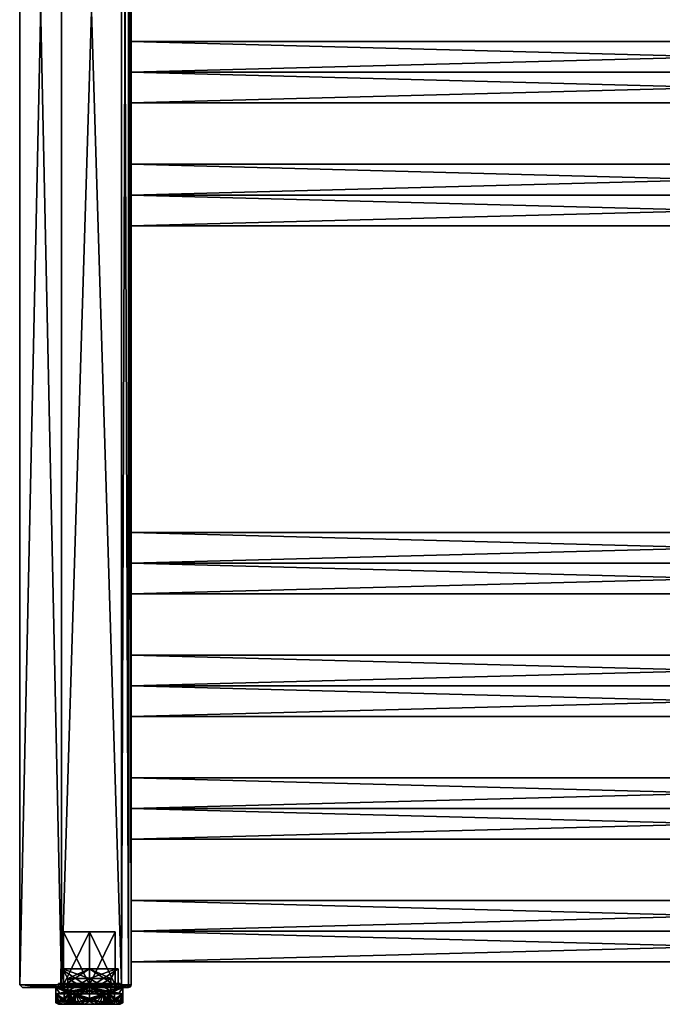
# Model space of a CAD drawing. Extents: x -250 to 250, y -430 to 356.
# Tile 1 of 256: x -250 to -19, y -356 to -3. Entities that reach past the tile are written whole.
import ezdxf

# ---------------------------------------------------------------- set-up
doc = ezdxf.new("R2010")
doc.units = 0
doc.header["$LTSCALE"] = 26.699852
for name, color, linetype in [('1', 7, 'CONTINUOUS'), ('10', 7, 'CONTINUOUS'), ('11', 7, 'CONTINUOUS'), ('12', 7, 'CONTINUOUS'), ('15', 7, 'CONTINUOUS'), ('16', 7, 'CONTINUOUS'), ('2', 7, 'CONTINUOUS'), ('27', 7, 'CONTINUOUS'), ('28', 7, 'CONTINUOUS'), ('3', 7, 'CONTINUOUS'), ('30', 7, 'CONTINUOUS'), ('31', 7, 'CONTINUOUS'), ('32', 7, 'CONTINUOUS'), ('36', 7, 'CONTINUOUS'), ('37', 7, 'CONTINUOUS'), ('38', 7, 'CONTINUOUS'), ('4', 7, 'CONTINUOUS'), ('42', 7, 'CONTINUOUS'), ('43', 7, 'CONTINUOUS'), ('4322', 7, 'CONTINUOUS'), ('4323', 7, 'CONTINUOUS'), ('4324', 7, 'CONTINUOUS'), ('4325', 7, 'CONTINUOUS'), ('4326', 7, 'CONTINUOUS'), ('4327', 7, 'CONTINUOUS'), ('4328', 7, 'CONTINUOUS'), ('4329', 7, 'CONTINUOUS'), ('4330', 7, 'CONTINUOUS'), ('4331', 7, 'CONTINUOUS'), ('4332', 7, 'CONTINUOUS'), ('4333', 7, 'CONTINUOUS'), ('4334', 7, 'CONTINUOUS'), ('4335', 7, 'CONTINUOUS'), ('4336', 7, 'CONTINUOUS'), ('4337', 7, 'CONTINUOUS'), ('4338', 7, 'CONTINUOUS'), ('4339', 7, 'CONTINUOUS'), ('4340', 7, 'CONTINUOUS'), ('4341', 7, 'CONTINUOUS'), ('4342', 7, 'CONTINUOUS'), ('4343', 7, 'CONTINUOUS'), ('4344', 7, 'CONTINUOUS'), ('4345', 7, 'CONTINUOUS'), ('4346', 7, 'CONTINUOUS'), ('4347', 7, 'CONTINUOUS'), ('4348', 7, 'CONTINUOUS'), ('44', 7, 'CONTINUOUS'), ('5', 7, 'CONTINUOUS'), ('6', 7, 'CONTINUOUS'), ('65', 7, 'CONTINUOUS'), ('66', 7, 'CONTINUOUS'), ('67', 7, 'CONTINUOUS'), ('7', 7, 'CONTINUOUS'), ('71', 7, 'CONTINUOUS'), ('72', 7, 'CONTINUOUS'), ('8', 7, 'CONTINUOUS'), ('9', 7, 'CONTINUOUS')]:
    doc.layers.add(name, color=color, linetype=linetype)

msp = doc.modelspace()

# ---------------------------------------------------------------- linework, layer by layer
at = {"layer": '1', "color": 7, "linetype": 'CONTINUOUS'}
for points in [[(-213.5, -349.2, -15), (-235, 349.2, -15), (-213.5, 349.2, -15), (-213.5, -349.2, -15)], [(-235, -349.2, -15), (-235, 349.2, -15), (-213.5, -349.2, -15), (-235, -349.2, -15)]]:
    msp.add_3dface(points, dxfattribs=at)
at = {"layer": '10', "color": 7, "linetype": 'CONTINUOUS'}
for points in [[(210, -198, 11), (-210, -198, 11), (-210, -209), (210, -198, 11)], [(-210, -198, -11), (210, -209), (-210, -209), (-210, -198, -11)], [(210, -209), (210, -198, 11), (-210, -209), (210, -209)], [(210, -198, -11), (210, -209), (-210, -198, -11), (210, -198, -11)]]:
    msp.add_3dface(points, dxfattribs=at)
at = {"layer": '11', "color": 7, "linetype": 'CONTINUOUS'}
for points in [[(210, -66, 11), (210, -55), (-210, -66, 11), (210, -66, 11)], [(210, -55), (-210, -55), (-210, -66, 11), (210, -55)], [(210, -66, 11), (-210, -66, 11), (-210, -77), (210, -66, 11)], [(210, -77), (210, -66, 11), (-210, -77), (210, -77)]]:
    msp.add_3dface(points, dxfattribs=at)
at = {"layer": '12', "color": 7, "linetype": 'CONTINUOUS'}
for points in [[(-210, -55), (210, -66, -11), (-210, -66, -11), (-210, -55)], [(210, -55), (210, -66, -11), (-210, -55), (210, -55)], [(210, -77), (-210, -77), (-210, -66, -11), (210, -77)], [(210, -66, -11), (210, -77), (-210, -66, -11), (210, -66, -11)]]:
    msp.add_3dface(points, dxfattribs=at)
at = {"layer": '15', "color": 7, "linetype": 'CONTINUOUS'}
for points in [[(210, -22, 11), (210, -11), (-210, -22, 11), (210, -22, 11)], [(210, -11), (-210, -11), (-210, -22, 11), (210, -11)], [(210, -22, 11), (-210, -22, 11), (-210, -33), (210, -22, 11)], [(210, -33), (210, -22, 11), (-210, -33), (210, -33)]]:
    msp.add_3dface(points, dxfattribs=at)
at = {"layer": '16', "color": 7, "linetype": 'CONTINUOUS'}
for points in [[(210, -11), (210, -22, -11), (-210, -11), (210, -11)], [(-210, -11), (210, -22, -11), (-210, -22, -11), (-210, -11)], [(210, -22, -11), (210, -33), (-210, -22, -11), (210, -22, -11)], [(210, -33), (-210, -33), (-210, -22, -11), (210, -33)]]:
    msp.add_3dface(points, dxfattribs=at)
at = {"layer": '2', "color": 7, "linetype": 'CONTINUOUS'}
for points in [[(-235, -349.2, 15), (-213.5, 349.2, 15), (-235, 349.2, 15), (-235, -349.2, 15)], [(-213.5, -349.2, 15), (-213.5, 349.2, 15), (-235, -349.2, 15), (-213.5, -349.2, 15)]]:
    msp.add_3dface(points, dxfattribs=at)
at = {"layer": '27', "color": 7, "linetype": 'CONTINUOUS'}
for points in [[(-249, -350.2, 0), (-235, -350.2, -14), (-235.3, -350.2), (-249, -350.2, 0)], [(-235, -350.2, 14), (-249, -350.2, 0), (-235.3, -350.2), (-235, -350.2, 14)], [(-235.3, -350.2), (-235, -350.2, -14), (-225, -350.2, -10.3), (-235.3, -350.2)], [(-235, -350.2, 14), (-235.3, -350.2), (-225, -350.2, 10.3), (-235, -350.2, 14)], [(-235, -350.2, -14), (-213.5, -350.2, -14), (-225, -350.2, -10.3), (-235, -350.2, -14)], [(-213.5, -350.2, 14), (-235, -350.2, 14), (-225, -350.2, 10.3), (-213.5, -350.2, 14)], [(-225, -350.2, -10.3), (-213.5, -350.2, -14), (-214.7, -350.2), (-225, -350.2, -10.3)], [(-214.7, -350.2), (-213.5, -350.2, 14), (-225, -350.2, 10.3), (-214.7, -350.2)], [(-213.5, -350.2, -14), (-213.5, -350.2, 14), (-214.7, -350.2), (-213.5, -350.2, -14)], [(-211.73, -350.2, 13.27), (-213.5, -350.2, 14), (-211.73, -350.2, -13.27), (-211.73, -350.2, 13.27)], [(-211.73, -350.2, -13.27), (-213.5, -350.2, 14), (-213.5, -350.2, -14), (-211.73, -350.2, -13.27)], [(-211, -350.2, 11.5), (-211.73, -350.2, 13.27), (-211, -350.2, -11.5), (-211, -350.2, 11.5)], [(-211, -350.2, -11.5), (-211.73, -350.2, 13.27), (-211.73, -350.2, -13.27), (-211, -350.2, -11.5)]]:
    msp.add_3dface(points, dxfattribs=at)
at = {"layer": '28', "color": 7, "linetype": 'CONTINUOUS'}
for points in [[(-210, 349.2, -11.5), (-210, -22, -11), (-210, -349.2, -11.5), (-210, 349.2, -11.5)], [(-210, -22, -11), (-210, 349.2, -11.5), (-210, 22, -11), (-210, -22, -11)], [(-210, -349.2, 11.5), (-210, 22, 11), (-210, 349.2, 11.5), (-210, -349.2, 11.5)], [(-210, -349.2, 11.5), (-210, -22, 11), (-210, 22, 11), (-210, -349.2, 11.5)], [(-210, -11), (-210, -22, -11), (-210, 22, -11), (-210, -11)], [(-210, 11), (-210, -11), (-210, 22, -11), (-210, 11)], [(-210, 22, 11), (-210, -22, 11), (-210, 11), (-210, 22, 11)], [(-210, -22, 11), (-210, -11), (-210, 11), (-210, -22, 11)], [(-210, -349.2, 11.5), (-210, -66, 11), (-210, -22, 11), (-210, -349.2, 11.5)], [(-210, -66, -11), (-210, -349.2, -11.5), (-210, -22, -11), (-210, -66, -11)], [(-210, -55), (-210, -66, -11), (-210, -22, -11), (-210, -55)], [(-210, -33), (-210, -55), (-210, -22, -11), (-210, -33)], [(-210, -22, 11), (-210, -66, 11), (-210, -33), (-210, -22, 11)], [(-210, -66, 11), (-210, -55), (-210, -33), (-210, -66, 11)], [(-210, -349.2, 11.5), (-210, -198, 11), (-210, -66, 11), (-210, -349.2, 11.5)], [(-210, -198, -11), (-210, -349.2, -11.5), (-210, -66, -11), (-210, -198, -11)], [(-210, -187), (-210, -198, -11), (-210, -66, -11), (-210, -187)], [(-210, -77), (-210, -187), (-210, -66, -11), (-210, -77)], [(-210, -66, 11), (-210, -198, 11), (-210, -77), (-210, -66, 11)], [(-210, -198, 11), (-210, -187), (-210, -77), (-210, -198, 11)], [(-210, -349.2, 11.5), (-210, -242, 11), (-210, -198, 11), (-210, -349.2, 11.5)], [(-210, -242, -11), (-210, -349.2, -11.5), (-210, -198, -11), (-210, -242, -11)], [(-210, -231), (-210, -242, -11), (-210, -198, -11), (-210, -231)], [(-210, -231), (-210, -198, -11), (-210, -209), (-210, -231)], [(-210, -198, 11), (-210, -242, 11), (-210, -209), (-210, -198, 11)], [(-210, -242, 11), (-210, -231), (-210, -209), (-210, -242, 11)], [(-210, -349.2, 11.5), (-210, -286, 11), (-210, -242, 11), (-210, -349.2, 11.5)], [(-210, -275), (-210, -286, -11), (-210, -242, -11), (-210, -275)], [(-210, -275), (-210, -242, -11), (-210, -253), (-210, -275)], [(-210, -242, 11), (-210, -286, 11), (-210, -253), (-210, -242, 11)], [(-210, -286, -11), (-210, -349.2, -11.5), (-210, -242, -11), (-210, -286, -11)], [(-210, -286, 11), (-210, -275), (-210, -253), (-210, -286, 11)], [(-210, -319), (-210, -330, -11), (-210, -286, -11), (-210, -319)], [(-210, -319), (-210, -286, -11), (-210, -297), (-210, -319)], [(-210, -286, 11), (-210, -330, 11), (-210, -297), (-210, -286, 11)], [(-210, -330, -11), (-210, -349.2, -11.5), (-210, -286, -11), (-210, -330, -11)], [(-210, -349.2, 11.5), (-210, -330, 11), (-210, -286, 11), (-210, -349.2, 11.5)], [(-210, -330, 11), (-210, -319), (-210, -297), (-210, -330, 11)], [(-210, -349.2, -11.5), (-210, -330, -11), (-210, -341), (-210, -349.2, -11.5)], [(-210, -330, 11), (-210, -349.2, 11.5), (-210, -341), (-210, -330, 11)], [(-210, -349.2, 11.5), (-210, -349.2, -11.5), (-210, -341), (-210, -349.2, 11.5)]]:
    msp.add_3dface(points, dxfattribs=at)
at = {"layer": '3', "color": 7, "linetype": 'CONTINUOUS'}
for points in [[(210, -319), (-210, -319), (-210, -330, 11), (210, -319)], [(210, -319), (210, -330, -11), (-210, -319), (210, -319)], [(210, -330, -11), (-210, -330, -11), (-210, -319), (210, -330, -11)], [(210, -330, 11), (210, -319), (-210, -330, 11), (210, -330, 11)]]:
    msp.add_3dface(points, dxfattribs=at)
at = {"layer": '30', "color": 7, "linetype": 'CONTINUOUS'}
for points in [[(-235, 349.2, -15), (-250, -349.2), (-250, 349.2), (-235, 349.2, -15)], [(-235, -349.2, 15), (-235, 349.2, 15), (-250, 349.2), (-235, -349.2, 15)], [(-250, -349.2), (-235, -349.2, 15), (-250, 349.2), (-250, -349.2)], [(-235, 349.2, -15), (-235, -349.2, -15), (-250, -349.2), (-235, 349.2, -15)]]:
    msp.add_3dface(points, dxfattribs=at)
at = {"layer": '31', "color": 7, "linetype": 'CONTINUOUS'}
for points in [[(-213.5, 349.2, 15), (-211.03, -349.2, 13.97), (-211.03, 349.2, 13.97), (-213.5, 349.2, 15)], [(-213.5, 349.2, 15), (-213.5, -349.2, 15), (-211.03, -349.2, 13.97), (-213.5, 349.2, 15)], [(-211.03, -349.2, 13.97), (-210, -349.2, 11.5), (-211.03, 349.2, 13.97), (-211.03, -349.2, 13.97)], [(-210, -349.2, 11.5), (-210, 349.2, 11.5), (-211.03, 349.2, 13.97), (-210, -349.2, 11.5)]]:
    msp.add_3dface(points, dxfattribs=at)
at = {"layer": '32', "color": 7, "linetype": 'CONTINUOUS'}
for points in [[(-211.03, -349.2, -13.97), (-213.5, -349.2, -15), (-211.03, 349.2, -13.97), (-211.03, -349.2, -13.97)], [(-213.5, -349.2, -15), (-213.5, 349.2, -15), (-211.03, 349.2, -13.97), (-213.5, -349.2, -15)], [(-210, 349.2, -11.5), (-211.03, -349.2, -13.97), (-211.03, 349.2, -13.97), (-210, 349.2, -11.5)], [(-210, 349.2, -11.5), (-210, -349.2, -11.5), (-211.03, -349.2, -13.97), (-210, 349.2, -11.5)]]:
    msp.add_3dface(points, dxfattribs=at)
at = {"layer": '36', "color": 7, "linetype": 'CONTINUOUS'}
for points in [[(-235, -349.91, -14.71), (-235, -349.2, -15), (-213.5, -349.91, -14.71), (-235, -349.91, -14.71)], [(-235, -349.2, -15), (-213.5, -349.2, -15), (-213.5, -349.91, -14.71), (-235, -349.2, -15)], [(-213.5, -350.2, -14), (-235, -349.91, -14.71), (-213.5, -349.91, -14.71), (-213.5, -350.2, -14)], [(-213.5, -350.2, -14), (-235, -350.2, -14), (-235, -349.91, -14.71), (-213.5, -350.2, -14)]]:
    msp.add_3dface(points, dxfattribs=at)
at = {"layer": '37', "color": 7, "linetype": 'CONTINUOUS'}
for points in [[(-235, -349.2, -15), (-249, -350.2, 0), (-250, -349.2), (-235, -349.2, -15)], [(-235, -349.2, 15), (-250, -349.2), (-235, -349.91, 14.71), (-235, -349.2, 15)], [(-249, -350.2, 0), (-235, -350.2, 14), (-250, -349.2), (-249, -350.2, 0)], [(-250, -349.2), (-235, -350.2, 14), (-235, -349.91, 14.71), (-250, -349.2)], [(-249, -350.2, 0), (-235, -349.2, -15), (-235, -349.91, -14.71), (-249, -350.2, 0)], [(-235, -350.2, -14), (-249, -350.2, 0), (-235, -349.91, -14.71), (-235, -350.2, -14)]]:
    msp.add_3dface(points, dxfattribs=at)
at = {"layer": '38', "color": 7, "linetype": 'CONTINUOUS'}
for points in [[(-213.5, -349.2, 15), (-235, -349.2, 15), (-235, -349.91, 14.71), (-213.5, -349.2, 15)], [(-213.5, -349.2, 15), (-235, -349.91, 14.71), (-213.5, -349.91, 14.71), (-213.5, -349.2, 15)], [(-235, -350.2, 14), (-213.5, -350.2, 14), (-213.5, -349.91, 14.71), (-235, -350.2, 14)], [(-235, -349.91, 14.71), (-235, -350.2, 14), (-213.5, -349.91, 14.71), (-235, -349.91, 14.71)]]:
    msp.add_3dface(points, dxfattribs=at)
at = {"layer": '4', "color": 7, "linetype": 'CONTINUOUS'}
for points in [[(210, -330, 11), (-210, -330, 11), (-210, -341), (210, -330, 11)], [(-210, -330, -11), (210, -341), (-210, -341), (-210, -330, -11)], [(210, -341), (210, -330, 11), (-210, -341), (210, -341)], [(210, -330, -11), (210, -341), (-210, -330, -11), (210, -330, -11)]]:
    msp.add_3dface(points, dxfattribs=at)
at = {"layer": '42', "color": 7, "linetype": 'CONTINUOUS'}
for points in [[(-210, -349.2, -11.5), (-210, -349.2, 11.5), (-210.29, -349.91, 11.5), (-210, -349.2, -11.5)], [(-210.29, -349.91, -11.5), (-210, -349.2, -11.5), (-210.29, -349.91, 11.5), (-210.29, -349.91, -11.5)], [(-211, -350.2, 11.5), (-210.29, -349.91, -11.5), (-210.29, -349.91, 11.5), (-211, -350.2, 11.5)], [(-211, -350.2, 11.5), (-211, -350.2, -11.5), (-210.29, -349.91, -11.5), (-211, -350.2, 11.5)]]:
    msp.add_3dface(points, dxfattribs=at)
at = {"layer": '43', "color": 7, "linetype": 'CONTINUOUS'}
for points in [[(-213.5, -349.91, -14.71), (-213.5, -349.2, -15), (-211.03, -349.2, -13.97), (-213.5, -349.91, -14.71)], [(-213.5, -350.2, -14), (-213.5, -349.91, -14.71), (-211.03, -349.2, -13.97), (-213.5, -350.2, -14)], [(-211.73, -350.2, -13.27), (-213.5, -350.2, -14), (-211.03, -349.2, -13.97), (-211.73, -350.2, -13.27)], [(-211.73, -350.2, -13.27), (-210, -349.2, -11.5), (-210.29, -349.91, -11.5), (-211.73, -350.2, -13.27)], [(-210, -349.2, -11.5), (-211.73, -350.2, -13.27), (-211.03, -349.2, -13.97), (-210, -349.2, -11.5)], [(-211, -350.2, -11.5), (-211.73, -350.2, -13.27), (-210.29, -349.91, -11.5), (-211, -350.2, -11.5)]]:
    msp.add_3dface(points, dxfattribs=at)
at = {"layer": '4322', "color": 7, "linetype": 'CONTINUOUS'}
for points in [[(-225, -347, -7.7), (-232.7, -347), (-225, -351.5, -7.7), (-225, -347, -7.7)], [(-225, -351.5, -7.7), (-232.7, -347), (-232.7, -351.5), (-225, -351.5, -7.7)], [(-217.3, -347), (-225, -347, -7.7), (-217.3, -351.5), (-217.3, -347)], [(-217.3, -351.5), (-225, -347, -7.7), (-225, -351.5, -7.7), (-217.3, -351.5)]]:
    msp.add_3dface(points, dxfattribs=at)
at = {"layer": '4323', "color": 7, "linetype": 'CONTINUOUS'}
for points in [[(-235.28, -343.5), (-225, -343.5, 10.28), (-234.7, -343.5), (-235.28, -343.5)], [(-225, -343.5, -10.28), (-235.28, -343.5), (-225, -343.5, -9.7), (-225, -343.5, -10.28)], [(-235.28, -343.5), (-234.7, -343.5), (-225, -343.5, -9.7), (-235.28, -343.5)], [(-234.7, -343.5), (-225, -343.5, 10.28), (-225, -343.5, 9.7), (-234.7, -343.5)], [(-225, -343.5, 10.28), (-214.72, -343.5), (-225, -343.5, 9.7), (-225, -343.5, 10.28)], [(-214.72, -343.5), (-225, -343.5, -10.28), (-215.3, -343.5), (-214.72, -343.5)], [(-225, -343.5, 9.7), (-214.72, -343.5), (-215.3, -343.5), (-225, -343.5, 9.7)], [(-215.3, -343.5), (-225, -343.5, -10.28), (-225, -343.5, -9.7), (-215.3, -343.5)]]:
    msp.add_3dface(points, dxfattribs=at)
at = {"layer": '4324', "color": 7, "linetype": 'CONTINUOUS'}
for points in [[(-235.28, -343.5), (-225, -343.5, -10.28), (-235.28, -350.2), (-235.28, -343.5)], [(-235.28, -350.2), (-225, -343.5, -10.28), (-225, -350.2, -10.28), (-235.28, -350.2)], [(-225, -350.2, -10.28), (-214.72, -343.5), (-214.72, -350.2), (-225, -350.2, -10.28)], [(-225, -343.5, -10.28), (-214.72, -343.5), (-225, -350.2, -10.28), (-225, -343.5, -10.28)]]:
    msp.add_3dface(points, dxfattribs=at)
at = {"layer": '4325', "color": 7, "linetype": 'CONTINUOUS'}
for points in [[(-237.05, -350.2), (-225, -350.2, -10.28), (-225, -350.2, -12.05), (-237.05, -350.2)], [(-225, -350.2, 12.05), (-235.28, -350.2), (-237.05, -350.2), (-225, -350.2, 12.05)], [(-235.28, -350.2), (-225, -350.2, -10.28), (-237.05, -350.2), (-235.28, -350.2)], [(-235.28, -350.2), (-225, -350.2, 12.05), (-225, -350.2, 10.28), (-235.28, -350.2)], [(-225, -350.2, 12.05), (-212.95, -350.2), (-225, -350.2, 10.28), (-225, -350.2, 12.05)], [(-212.95, -350.2), (-214.72, -350.2), (-225, -350.2, 10.28), (-212.95, -350.2)], [(-214.72, -350.2), (-212.95, -350.2), (-225, -350.2, -12.05), (-214.72, -350.2)], [(-225, -350.2, -10.28), (-214.72, -350.2), (-225, -350.2, -12.05), (-225, -350.2, -10.28)]]:
    msp.add_3dface(points, dxfattribs=at)
at = {"layer": '4326', "color": 7, "linetype": 'CONTINUOUS'}
for points in [[(-237.05, -355.7), (-237.05, -350.2), (-237.01, -352.4, -1), (-237.05, -355.7)], [(-237.05, -350.2), (-225, -350.2, -12.05), (-237.01, -352.4, -1), (-237.05, -350.2)], [(-237.04, -355.7, -0.5), (-237.05, -355.7), (-237.01, -352.4, -1), (-237.04, -355.7, -0.5)], [(-237.01, -355.7, -1), (-237.04, -355.7, -0.5), (-237.01, -352.4, -1), (-237.01, -355.7, -1)], [(-237.01, -352.4, -1), (-225, -350.2, -12.05), (-235.44, -352.4, -6.03), (-237.01, -352.4, -1)], [(-235.44, -352.4, -6.03), (-225, -350.2, -12.05), (-231.87, -352.4, -9.9), (-235.44, -352.4, -6.03)], [(-231.87, -352.4, -9.9), (-225, -350.2, -12.05), (-230.14, -352.4, -10.9), (-231.87, -352.4, -9.9)], [(-231.87, -355.7, -9.9), (-231.87, -352.4, -9.9), (-230.14, -352.4, -10.9), (-231.87, -355.7, -9.9)], [(-231.03, -355.7, -10.44), (-231.87, -355.7, -9.9), (-230.14, -352.4, -10.9), (-231.03, -355.7, -10.44)], [(-230.14, -355.7, -10.9), (-231.03, -355.7, -10.44), (-230.14, -352.4, -10.9), (-230.14, -355.7, -10.9)], [(-230.14, -352.4, -10.9), (-225, -350.2, -12.05), (-225, -352.4, -12.05), (-230.14, -352.4, -10.9)], [(-225, -352.4, -12.05), (-212.95, -350.2), (-219.86, -352.4, -10.9), (-225, -352.4, -12.05)], [(-225, -350.2, -12.05), (-212.95, -350.2), (-225, -352.4, -12.05), (-225, -350.2, -12.05)], [(-219.86, -352.4, -10.9), (-212.95, -350.2), (-218.13, -352.4, -9.9), (-219.86, -352.4, -10.9)], [(-218.97, -355.7, -10.44), (-219.86, -355.7, -10.9), (-218.13, -352.4, -9.9), (-218.97, -355.7, -10.44)], [(-219.86, -355.7, -10.9), (-219.86, -352.4, -10.9), (-218.13, -352.4, -9.9), (-219.86, -355.7, -10.9)], [(-218.13, -355.7, -9.9), (-218.97, -355.7, -10.44), (-218.13, -352.4, -9.9), (-218.13, -355.7, -9.9)], [(-218.13, -352.4, -9.9), (-212.95, -350.2), (-214.56, -352.4, -6.03), (-218.13, -352.4, -9.9)], [(-214.56, -352.4, -6.03), (-212.95, -350.2), (-212.99, -352.4, -1), (-214.56, -352.4, -6.03)], [(-212.99, -355.7, -1), (-212.95, -350.2), (-212.96, -355.7, -0.5), (-212.99, -355.7, -1)], [(-212.99, -352.4, -1), (-212.95, -350.2), (-212.99, -355.7, -1), (-212.99, -352.4, -1)], [(-212.95, -350.2), (-212.95, -355.7), (-212.96, -355.7, -0.5), (-212.95, -350.2)]]:
    msp.add_3dface(points, dxfattribs=at)
at = {"layer": '4327', "color": 7, "linetype": 'CONTINUOUS'}
for points in [[(-236.05, -356.2), (-235.35, -356.2, -3.88), (-235.35, -356.2, 3.88), (-236.05, -356.2)], [(-235.35, -356.2, -3.88), (-233.53, -356.2, -7.02), (-235.35, -356.2, 3.88), (-235.35, -356.2, -3.88)], [(-235.35, -356.2, 3.88), (-233.53, -356.2, -7.02), (-233.53, -356.2, 7.02), (-235.35, -356.2, 3.88)], [(-233.53, -356.2, -7.02), (-230.52, -356.2, -9.57), (-233.53, -356.2, 7.02), (-233.53, -356.2, -7.02)], [(-233.53, -356.2, 7.02), (-230.52, -356.2, -9.57), (-230.52, -356.2, 9.57), (-233.53, -356.2, 7.02)], [(-230.52, -356.2, 9.57), (-226.81, -356.2, -10.9), (-226.81, -356.2, 10.9), (-230.52, -356.2, 9.57)], [(-230.52, -356.2, -9.57), (-226.81, -356.2, -10.9), (-230.52, -356.2, 9.57), (-230.52, -356.2, -9.57)], [(-226.81, -356.2, 10.9), (-223.19, -356.2, -10.9), (-223.19, -356.2, 10.9), (-226.81, -356.2, 10.9)], [(-226.81, -356.2, -10.9), (-223.19, -356.2, -10.9), (-226.81, -356.2, 10.9), (-226.81, -356.2, -10.9)], [(-223.19, -356.2, -10.9), (-219.48, -356.2, -9.57), (-223.19, -356.2, 10.9), (-223.19, -356.2, -10.9)], [(-223.19, -356.2, 10.9), (-219.48, -356.2, -9.57), (-219.48, -356.2, 9.57), (-223.19, -356.2, 10.9)], [(-219.48, -356.2, -9.57), (-216.47, -356.2, -7.02), (-219.48, -356.2, 9.57), (-219.48, -356.2, -9.57)], [(-219.48, -356.2, 9.57), (-216.47, -356.2, -7.02), (-216.47, -356.2, 7.02), (-219.48, -356.2, 9.57)], [(-216.47, -356.2, -7.02), (-214.65, -356.2, -3.88), (-216.47, -356.2, 7.02), (-216.47, -356.2, -7.02)], [(-216.47, -356.2, 7.02), (-214.65, -356.2, -3.88), (-214.65, -356.2, 3.88), (-216.47, -356.2, 7.02)], [(-214.65, -356.2, 3.88), (-214.65, -356.2, -3.88), (-213.95, -356.2), (-214.65, -356.2, 3.88)]]:
    msp.add_3dface(points, dxfattribs=at)
at = {"layer": '4328', "color": 7, "linetype": 'CONTINUOUS'}
for points in [[(-225, -355.2, 9.05), (-215.95, -355.2), (-234.05, -355.2), (-225, -355.2, 9.05)], [(-234.05, -355.2), (-215.95, -355.2), (-225, -355.2, -9.05), (-234.05, -355.2)]]:
    msp.add_3dface(points, dxfattribs=at)
at = {"layer": '4329', "color": 7, "linetype": 'CONTINUOUS'}
for points in [[(-232.7, -351.5), (-232.7, -347), (-225, -347, 7.7), (-232.7, -351.5)], [(-225, -351.5, 7.7), (-232.7, -351.5), (-225, -347, 7.7), (-225, -351.5, 7.7)], [(-217.3, -347), (-225, -351.5, 7.7), (-225, -347, 7.7), (-217.3, -347)], [(-217.3, -347), (-217.3, -351.5), (-225, -351.5, 7.7), (-217.3, -347)]]:
    msp.add_3dface(points, dxfattribs=at)
at = {"layer": '4330', "color": 7, "linetype": 'CONTINUOUS'}
for points in [[(-225, -343.5, 10.28), (-235.28, -343.5), (-225, -350.2, 10.28), (-225, -343.5, 10.28)], [(-235.28, -343.5), (-235.28, -350.2), (-225, -350.2, 10.28), (-235.28, -343.5)], [(-214.72, -350.2), (-225, -343.5, 10.28), (-225, -350.2, 10.28), (-214.72, -350.2)], [(-214.72, -343.5), (-225, -343.5, 10.28), (-214.72, -350.2), (-214.72, -343.5)]]:
    msp.add_3dface(points, dxfattribs=at)
at = {"layer": '4331', "color": 7, "linetype": 'CONTINUOUS'}
for points in [[(-237.05, -350.2), (-237.05, -355.7), (-237.04, -355.7, 0.5), (-237.05, -350.2)], [(-225, -350.2, 12.05), (-237.05, -350.2), (-225, -352.4, 12.05), (-225, -350.2, 12.05)], [(-235.44, -352.4, 6.03), (-237.05, -350.2), (-237.01, -352.4, 1), (-235.44, -352.4, 6.03)], [(-237.01, -352.4, 1), (-237.05, -350.2), (-237.01, -355.7, 1), (-237.01, -352.4, 1)], [(-231.87, -352.4, 9.9), (-237.05, -350.2), (-235.44, -352.4, 6.03), (-231.87, -352.4, 9.9)], [(-230.14, -352.4, 10.9), (-237.05, -350.2), (-231.87, -352.4, 9.9), (-230.14, -352.4, 10.9)], [(-237.01, -355.7, 1), (-237.05, -350.2), (-237.04, -355.7, 0.5), (-237.01, -355.7, 1)], [(-225, -352.4, 12.05), (-237.05, -350.2), (-230.14, -352.4, 10.9), (-225, -352.4, 12.05)], [(-231.03, -355.7, 10.44), (-230.14, -355.7, 10.9), (-231.87, -352.4, 9.9), (-231.03, -355.7, 10.44)], [(-231.87, -355.7, 9.9), (-231.03, -355.7, 10.44), (-231.87, -352.4, 9.9), (-231.87, -355.7, 9.9)], [(-230.14, -355.7, 10.9), (-230.14, -352.4, 10.9), (-231.87, -352.4, 9.9), (-230.14, -355.7, 10.9)], [(-219.86, -352.4, 10.9), (-225, -350.2, 12.05), (-225, -352.4, 12.05), (-219.86, -352.4, 10.9)], [(-218.13, -352.4, 9.9), (-225, -350.2, 12.05), (-219.86, -352.4, 10.9), (-218.13, -352.4, 9.9)], [(-214.56, -352.4, 6.03), (-225, -350.2, 12.05), (-218.13, -352.4, 9.9), (-214.56, -352.4, 6.03)], [(-212.99, -352.4, 1), (-225, -350.2, 12.05), (-214.56, -352.4, 6.03), (-212.99, -352.4, 1)], [(-212.95, -350.2), (-225, -350.2, 12.05), (-212.99, -352.4, 1), (-212.95, -350.2)], [(-219.86, -355.7, 10.9), (-218.97, -355.7, 10.44), (-219.86, -352.4, 10.9), (-219.86, -355.7, 10.9)], [(-218.97, -355.7, 10.44), (-218.13, -355.7, 9.9), (-219.86, -352.4, 10.9), (-218.97, -355.7, 10.44)], [(-218.13, -355.7, 9.9), (-218.13, -352.4, 9.9), (-219.86, -352.4, 10.9), (-218.13, -355.7, 9.9)], [(-212.95, -355.7), (-212.95, -350.2), (-212.99, -352.4, 1), (-212.95, -355.7)], [(-212.96, -355.7, 0.5), (-212.95, -355.7), (-212.99, -352.4, 1), (-212.96, -355.7, 0.5)], [(-212.99, -355.7, 1), (-212.96, -355.7, 0.5), (-212.99, -352.4, 1), (-212.99, -355.7, 1)]]:
    msp.add_3dface(points, dxfattribs=at)
at = {"layer": '4332', "color": 7, "linetype": 'CONTINUOUS'}
for points in [[(-237.01, -352.4, -1), (-235.44, -352.4, -6.03), (-231.87, -352.4, -9.9), (-237.01, -352.4, -1)], [(-231.87, -352.4, 9.9), (-235.44, -352.4, 6.03), (-237.01, -352.4, 1), (-231.87, -352.4, 9.9)], [(-230.14, -352.4, -10.9), (-225, -352.4, -12.05), (-219.86, -352.4, -10.9), (-230.14, -352.4, -10.9)], [(-219.86, -352.4, 10.9), (-225, -352.4, 12.05), (-230.14, -352.4, 10.9), (-219.86, -352.4, 10.9)], [(-212.99, -352.4, 1), (-214.56, -352.4, 6.03), (-218.13, -352.4, 9.9), (-212.99, -352.4, 1)], [(-218.13, -352.4, -9.9), (-214.56, -352.4, -6.03), (-212.99, -352.4, -1), (-218.13, -352.4, -9.9)]]:
    msp.add_3dface(points, dxfattribs=at)
at = {"layer": '4333', "color": 7, "linetype": 'CONTINUOUS'}
for points in [[(-219.86, -355.7, 10.9), (-219.86, -352.4, 10.9), (-230.14, -352.4, 10.9), (-219.86, -355.7, 10.9)], [(-230.14, -352.4, 10.9), (-230.14, -355.7, 10.9), (-228.47, -356.01, 10.9), (-230.14, -352.4, 10.9)], [(-219.86, -355.7, 10.9), (-230.14, -352.4, 10.9), (-221.53, -356.01, 10.9), (-219.86, -355.7, 10.9)], [(-226.81, -356.2, 10.9), (-223.19, -356.2, 10.9), (-230.14, -352.4, 10.9), (-226.81, -356.2, 10.9)], [(-226.81, -356.2, 10.9), (-230.14, -352.4, 10.9), (-228.47, -356.01, 10.9), (-226.81, -356.2, 10.9)], [(-230.14, -352.4, 10.9), (-223.19, -356.2, 10.9), (-221.53, -356.01, 10.9), (-230.14, -352.4, 10.9)]]:
    msp.add_3dface(points, dxfattribs=at)
at = {"layer": '4334', "color": 7, "linetype": 'CONTINUOUS'}
for points in [[(-212.99, -355.7, 1), (-212.99, -352.4, 1), (-218.13, -352.4, 9.9), (-212.99, -355.7, 1)], [(-212.99, -355.7, 1), (-218.13, -352.4, 9.9), (-213.83, -356.01, 2.45), (-212.99, -355.7, 1)], [(-216.47, -356.2, 7.02), (-214.65, -356.2, 3.88), (-218.13, -352.4, 9.9), (-216.47, -356.2, 7.02)], [(-218.13, -352.4, 9.9), (-218.13, -355.7, 9.9), (-217.29, -356.01, 8.45), (-218.13, -352.4, 9.9)], [(-218.13, -352.4, 9.9), (-214.65, -356.2, 3.88), (-213.83, -356.01, 2.45), (-218.13, -352.4, 9.9)], [(-216.47, -356.2, 7.02), (-218.13, -352.4, 9.9), (-217.29, -356.01, 8.45), (-216.47, -356.2, 7.02)]]:
    msp.add_3dface(points, dxfattribs=at)
at = {"layer": '4335', "color": 7, "linetype": 'CONTINUOUS'}
for points in [[(-218.13, -355.7, -9.9), (-212.99, -352.4, -1), (-217.29, -356.01, -8.45), (-218.13, -355.7, -9.9)], [(-218.13, -355.7, -9.9), (-218.13, -352.4, -9.9), (-212.99, -352.4, -1), (-218.13, -355.7, -9.9)], [(-212.99, -352.4, -1), (-216.47, -356.2, -7.02), (-217.29, -356.01, -8.45), (-212.99, -352.4, -1)], [(-212.99, -352.4, -1), (-214.65, -356.2, -3.88), (-216.47, -356.2, -7.02), (-212.99, -352.4, -1)], [(-214.65, -356.2, -3.88), (-212.99, -352.4, -1), (-213.83, -356.01, -2.45), (-214.65, -356.2, -3.88)], [(-212.99, -352.4, -1), (-212.99, -355.7, -1), (-213.83, -356.01, -2.45), (-212.99, -352.4, -1)]]:
    msp.add_3dface(points, dxfattribs=at)
at = {"layer": '4336', "color": 7, "linetype": 'CONTINUOUS'}
for points in [[(-230.14, -355.7, -10.9), (-219.86, -352.4, -10.9), (-228.47, -356.01, -10.9), (-230.14, -355.7, -10.9)], [(-230.14, -355.7, -10.9), (-230.14, -352.4, -10.9), (-219.86, -352.4, -10.9), (-230.14, -355.7, -10.9)], [(-219.86, -352.4, -10.9), (-226.81, -356.2, -10.9), (-228.47, -356.01, -10.9), (-219.86, -352.4, -10.9)], [(-219.86, -352.4, -10.9), (-223.19, -356.2, -10.9), (-226.81, -356.2, -10.9), (-219.86, -352.4, -10.9)], [(-223.19, -356.2, -10.9), (-219.86, -352.4, -10.9), (-221.53, -356.01, -10.9), (-223.19, -356.2, -10.9)], [(-219.86, -352.4, -10.9), (-219.86, -355.7, -10.9), (-221.53, -356.01, -10.9), (-219.86, -352.4, -10.9)]]:
    msp.add_3dface(points, dxfattribs=at)
at = {"layer": '4337', "color": 7, "linetype": 'CONTINUOUS'}
for points in [[(-237.01, -355.7, -1), (-237.01, -352.4, -1), (-231.87, -352.4, -9.9), (-237.01, -355.7, -1)], [(-237.01, -355.7, -1), (-231.87, -352.4, -9.9), (-236.17, -356.01, -2.45), (-237.01, -355.7, -1)], [(-231.87, -352.4, -9.9), (-235.35, -356.2, -3.88), (-236.17, -356.01, -2.45), (-231.87, -352.4, -9.9)], [(-231.87, -352.4, -9.9), (-233.53, -356.2, -7.02), (-235.35, -356.2, -3.88), (-231.87, -352.4, -9.9)], [(-233.53, -356.2, -7.02), (-231.87, -352.4, -9.9), (-232.71, -356.01, -8.45), (-233.53, -356.2, -7.02)], [(-231.87, -352.4, -9.9), (-231.87, -355.7, -9.9), (-232.71, -356.01, -8.45), (-231.87, -352.4, -9.9)]]:
    msp.add_3dface(points, dxfattribs=at)
at = {"layer": '4338', "color": 7, "linetype": 'CONTINUOUS'}
for points in [[(-235.35, -356.2, 3.88), (-233.53, -356.2, 7.02), (-237.01, -352.4, 1), (-235.35, -356.2, 3.88)], [(-235.35, -356.2, 3.88), (-237.01, -352.4, 1), (-236.17, -356.01, 2.45), (-235.35, -356.2, 3.88)], [(-237.01, -352.4, 1), (-233.53, -356.2, 7.02), (-232.71, -356.01, 8.45), (-237.01, -352.4, 1)], [(-237.01, -352.4, 1), (-237.01, -355.7, 1), (-236.17, -356.01, 2.45), (-237.01, -352.4, 1)], [(-231.87, -355.7, 9.9), (-237.01, -352.4, 1), (-232.71, -356.01, 8.45), (-231.87, -355.7, 9.9)], [(-231.87, -355.7, 9.9), (-231.87, -352.4, 9.9), (-237.01, -352.4, 1), (-231.87, -355.7, 9.9)]]:
    msp.add_3dface(points, dxfattribs=at)
at = {"layer": '4339', "color": 7, "linetype": 'CONTINUOUS'}
for points in [[(-225, -350.2, -11.03), (-213.97, -348.7), (-213.97, -350.2), (-225, -350.2, -11.03)], [(-213.97, -350.2), (-225, -348.7, 11.03), (-225, -349.45, 11.78), (-213.97, -350.2)], [(-225, -349.45, -11.78), (-213.97, -348.7), (-225, -350.2, -11.03), (-225, -349.45, -11.78)], [(-225, -348.7, -11.03), (-213.97, -348.7), (-225, -349.45, -11.78), (-225, -348.7, -11.03)], [(-213.97, -348.7), (-225, -348.7, 11.03), (-213.97, -350.2), (-213.97, -348.7)], [(-225, -350.2, 11.03), (-213.97, -350.2), (-225, -349.45, 11.78), (-225, -350.2, 11.03)]]:
    msp.add_3dface(points, dxfattribs=at)
at = {"layer": '4340', "color": 7, "linetype": 'CONTINUOUS'}
for points in [[(-225, -348.7, 11.03), (-213.97, -348.7), (-225, -349.45, 10.28), (-225, -348.7, 11.03)], [(-213.97, -348.7), (-225, -348.7, -11.03), (-213.97, -350.2), (-213.97, -348.7)], [(-213.97, -348.7), (-213.97, -350.2), (-225, -350.2, 11.03), (-213.97, -348.7)], [(-213.97, -348.7), (-225, -350.2, 11.03), (-225, -349.45, 10.28), (-213.97, -348.7)], [(-213.97, -350.2), (-225, -348.7, -11.03), (-225, -349.45, -10.28), (-213.97, -350.2)], [(-225, -350.2, -11.03), (-213.97, -350.2), (-225, -349.45, -10.28), (-225, -350.2, -11.03)]]:
    msp.add_3dface(points, dxfattribs=at)
at = {"layer": '4341', "color": 7, "linetype": 'CONTINUOUS'}
for points in [[(-236.03, -350.2), (-225, -350.2, 11.03), (-236.03, -348.7), (-236.03, -350.2)], [(-225, -348.7, -11.03), (-225, -349.45, -11.78), (-236.03, -350.2), (-225, -348.7, -11.03)], [(-225, -349.45, 11.78), (-225, -348.7, 11.03), (-236.03, -348.7), (-225, -349.45, 11.78)], [(-225, -350.2, 11.03), (-225, -349.45, 11.78), (-236.03, -348.7), (-225, -350.2, 11.03)], [(-225, -348.7, -11.03), (-236.03, -350.2), (-236.03, -348.7), (-225, -348.7, -11.03)], [(-225, -349.45, -11.78), (-225, -350.2, -11.03), (-236.03, -350.2), (-225, -349.45, -11.78)]]:
    msp.add_3dface(points, dxfattribs=at)
at = {"layer": '4342', "color": 7, "linetype": 'CONTINUOUS'}
for points in [[(-236.03, -350.2), (-225, -350.2, -11.03), (-236.03, -348.7), (-236.03, -350.2)], [(-225, -350.2, -11.03), (-225, -349.45, -10.28), (-236.03, -348.7), (-225, -350.2, -11.03)], [(-225, -348.7, 11.03), (-236.03, -350.2), (-236.03, -348.7), (-225, -348.7, 11.03)], [(-225, -348.7, 11.03), (-225, -349.45, 10.28), (-236.03, -350.2), (-225, -348.7, 11.03)], [(-225, -349.45, -10.28), (-225, -348.7, -11.03), (-236.03, -348.7), (-225, -349.45, -10.28)], [(-225, -349.45, 10.28), (-225, -350.2, 11.03), (-236.03, -350.2), (-225, -349.45, 10.28)]]:
    msp.add_3dface(points, dxfattribs=at)
at = {"layer": '4343', "color": 7, "linetype": 'CONTINUOUS'}
for points in [[(-232.7, -347), (-234.7, -343.5), (-225, -343.5, 9.7), (-232.7, -347)], [(-232.7, -347), (-225, -343.5, 9.7), (-225, -347, 7.7), (-232.7, -347)], [(-215.3, -343.5), (-217.3, -347), (-225, -347, 7.7), (-215.3, -343.5)], [(-225, -343.5, 9.7), (-215.3, -343.5), (-225, -347, 7.7), (-225, -343.5, 9.7)]]:
    msp.add_3dface(points, dxfattribs=at)
at = {"layer": '4344', "color": 7, "linetype": 'CONTINUOUS'}
for points in [[(-234.7, -343.5), (-225, -347, -7.7), (-225, -343.5, -9.7), (-234.7, -343.5)], [(-232.7, -347), (-225, -347, -7.7), (-234.7, -343.5), (-232.7, -347)], [(-217.3, -347), (-215.3, -343.5), (-225, -343.5, -9.7), (-217.3, -347)], [(-225, -347, -7.7), (-217.3, -347), (-225, -343.5, -9.7), (-225, -347, -7.7)]]:
    msp.add_3dface(points, dxfattribs=at)
at = {"layer": '4345', "color": 7, "linetype": 'CONTINUOUS'}
for points in [[(-234.05, -351.5), (-225, -355.2, -9.05), (-225, -351.5, -9.05), (-234.05, -351.5)], [(-234.05, -355.2), (-225, -355.2, -9.05), (-234.05, -351.5), (-234.05, -355.2)], [(-225, -355.2, -9.05), (-215.95, -355.2), (-225, -351.5, -9.05), (-225, -355.2, -9.05)], [(-225, -351.5, -9.05), (-215.95, -355.2), (-215.95, -351.5), (-225, -351.5, -9.05)]]:
    msp.add_3dface(points, dxfattribs=at)
at = {"layer": '4346', "color": 7, "linetype": 'CONTINUOUS'}
for points in [[(-225, -351.5, 9.05), (-234.05, -351.5), (-225, -351.5, 7.7), (-225, -351.5, 9.05)], [(-234.05, -351.5), (-232.7, -351.5), (-225, -351.5, 7.7), (-234.05, -351.5)], [(-232.7, -351.5), (-234.05, -351.5), (-225, -351.5, -9.05), (-232.7, -351.5)], [(-225, -351.5, -7.7), (-232.7, -351.5), (-225, -351.5, -9.05), (-225, -351.5, -7.7)], [(-217.3, -351.5), (-225, -351.5, -7.7), (-215.95, -351.5), (-217.3, -351.5)], [(-225, -351.5, -7.7), (-225, -351.5, -9.05), (-215.95, -351.5), (-225, -351.5, -7.7)], [(-217.3, -351.5), (-225, -351.5, 9.05), (-225, -351.5, 7.7), (-217.3, -351.5)], [(-217.3, -351.5), (-215.95, -351.5), (-225, -351.5, 9.05), (-217.3, -351.5)]]:
    msp.add_3dface(points, dxfattribs=at)
at = {"layer": '4347', "color": 7, "linetype": 'CONTINUOUS'}
for points in [[(-225, -355.2, 9.05), (-234.05, -355.2), (-225, -351.5, 9.05), (-225, -355.2, 9.05)], [(-234.05, -355.2), (-234.05, -351.5), (-225, -351.5, 9.05), (-234.05, -355.2)], [(-215.95, -355.2), (-225, -355.2, 9.05), (-215.95, -351.5), (-215.95, -355.2)], [(-215.95, -351.5), (-225, -355.2, 9.05), (-225, -351.5, 9.05), (-215.95, -351.5)]]:
    msp.add_3dface(points, dxfattribs=at)
at = {"layer": '4348', "color": 7, "linetype": 'CONTINUOUS'}
for points in [[(-237.04, -355.7, 0.5), (-237.05, -355.7), (-236.17, -356.01, 2.45), (-237.04, -355.7, 0.5)], [(-237.05, -355.7), (-236.05, -356.2), (-236.17, -356.01, 2.45), (-237.05, -355.7)], [(-237.05, -355.7), (-237.04, -355.7, -0.5), (-236.05, -356.2), (-237.05, -355.7)], [(-237.01, -355.7, 1), (-237.04, -355.7, 0.5), (-236.17, -356.01, 2.45), (-237.01, -355.7, 1)], [(-237.04, -355.7, -0.5), (-237.01, -355.7, -1), (-236.05, -356.2), (-237.04, -355.7, -0.5)], [(-236.05, -356.2), (-237.01, -355.7, -1), (-236.17, -356.01, -2.45), (-236.05, -356.2)], [(-236.05, -356.2), (-235.35, -356.2, 3.88), (-236.17, -356.01, 2.45), (-236.05, -356.2)], [(-235.35, -356.2, -3.88), (-236.05, -356.2), (-236.17, -356.01, -2.45), (-235.35, -356.2, -3.88)], [(-233.53, -356.2, 7.02), (-230.52, -356.2, 9.57), (-232.71, -356.01, 8.45), (-233.53, -356.2, 7.02)], [(-230.52, -356.2, -9.57), (-233.53, -356.2, -7.02), (-232.71, -356.01, -8.45), (-230.52, -356.2, -9.57)], [(-231.03, -355.7, -10.44), (-230.52, -356.2, -9.57), (-232.71, -356.01, -8.45), (-231.03, -355.7, -10.44)], [(-231.87, -355.7, -9.9), (-231.03, -355.7, -10.44), (-232.71, -356.01, -8.45), (-231.87, -355.7, -9.9)], [(-230.52, -356.2, 9.57), (-231.87, -355.7, 9.9), (-232.71, -356.01, 8.45), (-230.52, -356.2, 9.57)], [(-230.52, -356.2, 9.57), (-231.03, -355.7, 10.44), (-231.87, -355.7, 9.9), (-230.52, -356.2, 9.57)], [(-230.14, -355.7, 10.9), (-231.03, -355.7, 10.44), (-228.47, -356.01, 10.9), (-230.14, -355.7, 10.9)], [(-231.03, -355.7, -10.44), (-230.14, -355.7, -10.9), (-230.52, -356.2, -9.57), (-231.03, -355.7, -10.44)], [(-231.03, -355.7, 10.44), (-230.52, -356.2, 9.57), (-228.47, -356.01, 10.9), (-231.03, -355.7, 10.44)], [(-230.52, -356.2, -9.57), (-230.14, -355.7, -10.9), (-228.47, -356.01, -10.9), (-230.52, -356.2, -9.57)], [(-230.52, -356.2, 9.57), (-226.81, -356.2, 10.9), (-228.47, -356.01, 10.9), (-230.52, -356.2, 9.57)], [(-226.81, -356.2, -10.9), (-230.52, -356.2, -9.57), (-228.47, -356.01, -10.9), (-226.81, -356.2, -10.9)], [(-223.19, -356.2, 10.9), (-219.48, -356.2, 9.57), (-221.53, -356.01, 10.9), (-223.19, -356.2, 10.9)], [(-219.48, -356.2, -9.57), (-223.19, -356.2, -10.9), (-221.53, -356.01, -10.9), (-219.48, -356.2, -9.57)], [(-218.97, -355.7, -10.44), (-219.48, -356.2, -9.57), (-221.53, -356.01, -10.9), (-218.97, -355.7, -10.44)], [(-219.86, -355.7, -10.9), (-218.97, -355.7, -10.44), (-221.53, -356.01, -10.9), (-219.86, -355.7, -10.9)], [(-219.48, -356.2, 9.57), (-219.86, -355.7, 10.9), (-221.53, -356.01, 10.9), (-219.48, -356.2, 9.57)], [(-219.48, -356.2, 9.57), (-218.97, -355.7, 10.44), (-219.86, -355.7, 10.9), (-219.48, -356.2, 9.57)], [(-219.48, -356.2, -9.57), (-218.13, -355.7, -9.9), (-217.29, -356.01, -8.45), (-219.48, -356.2, -9.57)], [(-218.97, -355.7, -10.44), (-218.13, -355.7, -9.9), (-219.48, -356.2, -9.57), (-218.97, -355.7, -10.44)], [(-218.97, -355.7, 10.44), (-219.48, -356.2, 9.57), (-217.29, -356.01, 8.45), (-218.97, -355.7, 10.44)], [(-216.47, -356.2, -7.02), (-219.48, -356.2, -9.57), (-217.29, -356.01, -8.45), (-216.47, -356.2, -7.02)], [(-219.48, -356.2, 9.57), (-216.47, -356.2, 7.02), (-217.29, -356.01, 8.45), (-219.48, -356.2, 9.57)], [(-218.13, -355.7, 9.9), (-218.97, -355.7, 10.44), (-217.29, -356.01, 8.45), (-218.13, -355.7, 9.9)], [(-213.95, -356.2), (-214.65, -356.2, -3.88), (-213.83, -356.01, -2.45), (-213.95, -356.2)], [(-214.65, -356.2, 3.88), (-213.95, -356.2), (-213.83, -356.01, 2.45), (-214.65, -356.2, 3.88)], [(-212.95, -355.7), (-213.95, -356.2), (-213.83, -356.01, -2.45), (-212.95, -355.7)], [(-213.95, -356.2), (-212.95, -355.7), (-212.96, -355.7, 0.5), (-213.95, -356.2)], [(-213.95, -356.2), (-212.99, -355.7, 1), (-213.83, -356.01, 2.45), (-213.95, -356.2)], [(-213.95, -356.2), (-212.96, -355.7, 0.5), (-212.99, -355.7, 1), (-213.95, -356.2)], [(-212.99, -355.7, -1), (-212.96, -355.7, -0.5), (-213.83, -356.01, -2.45), (-212.99, -355.7, -1)], [(-212.96, -355.7, -0.5), (-212.95, -355.7), (-213.83, -356.01, -2.45), (-212.96, -355.7, -0.5)]]:
    msp.add_3dface(points, dxfattribs=at)
at = {"layer": '44', "color": 7, "linetype": 'CONTINUOUS'}
for points in [[(-211.73, -350.2, 13.27), (-213.5, -349.2, 15), (-213.5, -349.91, 14.71), (-211.73, -350.2, 13.27)], [(-213.5, -349.2, 15), (-211.73, -350.2, 13.27), (-211.03, -349.2, 13.97), (-213.5, -349.2, 15)], [(-211.73, -350.2, 13.27), (-211, -350.2, 11.5), (-211.03, -349.2, 13.97), (-211.73, -350.2, 13.27)], [(-210.29, -349.91, 11.5), (-210, -349.2, 11.5), (-211.03, -349.2, 13.97), (-210.29, -349.91, 11.5)], [(-211, -350.2, 11.5), (-210.29, -349.91, 11.5), (-211.03, -349.2, 13.97), (-211, -350.2, 11.5)], [(-213.5, -350.2, 14), (-211.73, -350.2, 13.27), (-213.5, -349.91, 14.71), (-213.5, -350.2, 14)]]:
    msp.add_3dface(points, dxfattribs=at)
at = {"layer": '5', "color": 7, "linetype": 'CONTINUOUS'}
for points in [[(210, -275), (-210, -275), (-210, -286, 11), (210, -275)], [(210, -275), (210, -286, -11), (-210, -275), (210, -275)], [(210, -286, -11), (-210, -286, -11), (-210, -275), (210, -286, -11)], [(210, -286, 11), (210, -275), (-210, -286, 11), (210, -286, 11)]]:
    msp.add_3dface(points, dxfattribs=at)
at = {"layer": '6', "color": 7, "linetype": 'CONTINUOUS'}
for points in [[(210, -286, 11), (-210, -286, 11), (-210, -297), (210, -286, 11)], [(-210, -286, -11), (210, -297), (-210, -297), (-210, -286, -11)], [(210, -297), (210, -286, 11), (-210, -297), (210, -297)], [(210, -286, -11), (210, -297), (-210, -286, -11), (210, -286, -11)]]:
    msp.add_3dface(points, dxfattribs=at)
at = {"layer": '65', "color": 7, "linetype": 'CONTINUOUS'}
for points in [[(-234.3, -330.2), (-225, -330.2, -9.3), (-225, -330.2, 9.3), (-234.3, -330.2)], [(-225, -330.2, -9.3), (-215.7, -330.2), (-225, -330.2, 9.3), (-225, -330.2, -9.3)]]:
    msp.add_3dface(points, dxfattribs=at)
at = {"layer": '66', "color": 7, "linetype": 'CONTINUOUS'}
for points in [[(-234.3, -349.2), (-225, -330.2, 9.3), (-225, -349.2, 9.3), (-234.3, -349.2)], [(-234.3, -330.2), (-225, -330.2, 9.3), (-234.3, -349.2), (-234.3, -330.2)], [(-225, -349.2, 9.3), (-215.7, -330.2), (-215.7, -349.2), (-225, -349.2, 9.3)], [(-225, -330.2, 9.3), (-215.7, -330.2), (-225, -349.2, 9.3), (-225, -330.2, 9.3)]]:
    msp.add_3dface(points, dxfattribs=at)
at = {"layer": '67', "color": 7, "linetype": 'CONTINUOUS'}
for points in [[(-234.3, -330.2), (-234.3, -349.2), (-225, -349.2, -9.3), (-234.3, -330.2)], [(-225, -330.2, -9.3), (-234.3, -330.2), (-225, -349.2, -9.3), (-225, -330.2, -9.3)], [(-215.7, -349.2), (-225, -330.2, -9.3), (-225, -349.2, -9.3), (-215.7, -349.2)], [(-215.7, -330.2), (-225, -330.2, -9.3), (-215.7, -349.2), (-215.7, -330.2)]]:
    msp.add_3dface(points, dxfattribs=at)
at = {"layer": '7', "color": 7, "linetype": 'CONTINUOUS'}
for points in [[(210, -231), (-210, -231), (-210, -242, 11), (210, -231)], [(210, -242, 11), (210, -231), (-210, -242, 11), (210, -242, 11)], [(210, -242, -11), (-210, -242, -11), (-210, -231), (210, -242, -11)], [(210, -231), (210, -242, -11), (-210, -231), (210, -231)]]:
    msp.add_3dface(points, dxfattribs=at)
at = {"layer": '71', "color": 7, "linetype": 'CONTINUOUS'}
for points in [[(-225, -350.2, -10.3), (-234.3, -349.2), (-234.59, -349.91), (-225, -350.2, -10.3)], [(-234.3, -349.2), (-225, -350.2, -10.3), (-225, -349.2, -9.3), (-234.3, -349.2)], [(-225, -350.2, -10.3), (-214.7, -350.2), (-225, -349.2, -9.3), (-225, -350.2, -10.3)], [(-225, -349.2, -9.3), (-214.7, -350.2), (-215.41, -349.91), (-225, -349.2, -9.3)], [(-215.7, -349.2), (-225, -349.2, -9.3), (-215.41, -349.91), (-215.7, -349.2)], [(-235.3, -350.2), (-225, -350.2, -10.3), (-234.59, -349.91), (-235.3, -350.2)]]:
    msp.add_3dface(points, dxfattribs=at)
at = {"layer": '72', "color": 7, "linetype": 'CONTINUOUS'}
for points in [[(-225, -350.2, 10.3), (-235.3, -350.2), (-225, -349.2, 9.3), (-225, -350.2, 10.3)], [(-225, -349.2, 9.3), (-235.3, -350.2), (-234.59, -349.91), (-225, -349.2, 9.3)], [(-234.3, -349.2), (-225, -349.2, 9.3), (-234.59, -349.91), (-234.3, -349.2)], [(-225, -350.2, 10.3), (-225, -349.2, 9.3), (-215.7, -349.2), (-225, -350.2, 10.3)], [(-225, -350.2, 10.3), (-215.7, -349.2), (-215.41, -349.91), (-225, -350.2, 10.3)], [(-214.7, -350.2), (-225, -350.2, 10.3), (-215.41, -349.91), (-214.7, -350.2)]]:
    msp.add_3dface(points, dxfattribs=at)
at = {"layer": '8', "color": 7, "linetype": 'CONTINUOUS'}
for points in [[(210, -242, -11), (210, -253), (-210, -242, -11), (210, -242, -11)], [(210, -242, 11), (-210, -242, 11), (-210, -253), (210, -242, 11)], [(-210, -242, -11), (210, -253), (-210, -253), (-210, -242, -11)], [(210, -253), (210, -242, 11), (-210, -253), (210, -253)]]:
    msp.add_3dface(points, dxfattribs=at)
at = {"layer": '9', "color": 7, "linetype": 'CONTINUOUS'}
for points in [[(210, -187), (-210, -187), (-210, -198, 11), (210, -187)], [(210, -187), (210, -198, -11), (-210, -187), (210, -187)], [(210, -198, -11), (-210, -198, -11), (-210, -187), (210, -198, -11)], [(210, -198, 11), (210, -187), (-210, -198, 11), (210, -198, 11)]]:
    msp.add_3dface(points, dxfattribs=at)

doc.saveas('drawing.dxf')
